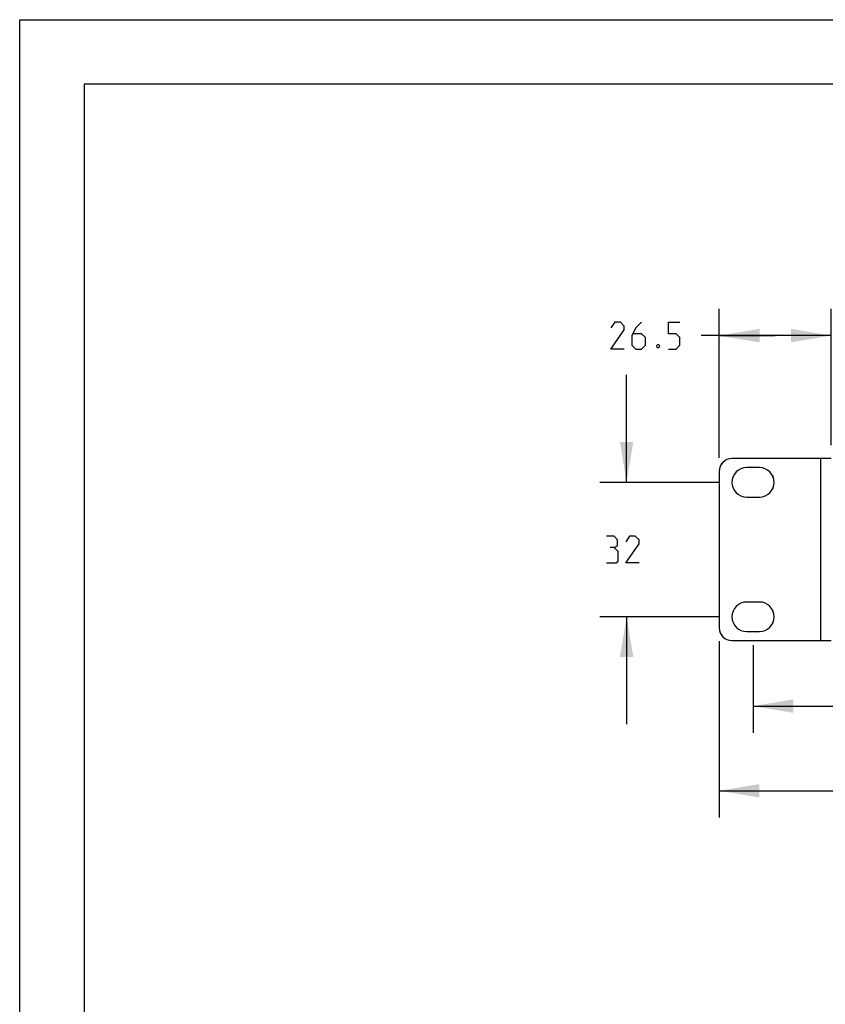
# Model space of a CAD drawing. Header units: inches. Extents: x 0 to 17, y 0 to 11.
# Tile 10 of 29: x 0 to 3.7, y 6.4 to 11. Entities that reach past the tile are written whole.
import ezdxf

# ---------------------------------------------------------------- set-up
doc = ezdxf.new("R2010")
doc.units = ezdxf.units.IN
doc.header["$LTSCALE"] = 0.935
doc.header["$MEASUREMENT"] = 0
doc.layers.get('0').update_dxf_attribs({"linetype": 'CONTINUOUS'})
doc.styles.add('TEXTSTYLE_2', font='txt', dxfattribs={"width": 0.8})
doc.dimstyles.new('DIMSTYLE_1', dxfattribs={"dimtxt": 0.125, "dimasz": 0.1875, "dimexe": 0.125, "dimexo": 0.0625, "dimgap": 0.0625, "dimtad": 0, "dimtih": 1, "dimtoh": 1, "dimdec": 0, "dimlfac": 2, "dimzin": 4, "dimdsep": 46, "dimtxsty": 'TEXTSTYLE_2', "dimblk": '_FILLED', "dimblk1": '_FILLED', "dimblk2": '_FILLED', "dimcen": 0.09, "dimazin": 1, "dimtfac": 1, "dimtofl": 0, "dimtmove": 0, "dimatfit": 3, "dimldrblk": '_FILLED', "dimfxl": 1, "dimtolj": 1, "dimtzin": 4, "dimarcsym": 0})
doc.dimstyles.new('DIMSTYLE_3', dxfattribs={"dimtxt": 0.125, "dimasz": 0.1875, "dimexe": 0.125, "dimexo": 0.0625, "dimgap": 0.0625, "dimtad": 0, "dimtih": 1, "dimtoh": 1, "dimdec": 1, "dimlfac": 2, "dimzin": 4, "dimdsep": 46, "dimtxsty": 'TEXTSTYLE_2', "dimblk": '_FILLED', "dimblk1": '_FILLED', "dimblk2": '_FILLED', "dimcen": 0.09, "dimazin": 1, "dimtfac": 1, "dimtofl": 0, "dimtmove": 0, "dimatfit": 3, "dimldrblk": '_FILLED', "dimfxl": 1, "dimtolj": 1, "dimtzin": 4, "dimarcsym": 0})

# ---------------------------------------------------------------- blocks, each defined once
blk = doc.blocks.new('_FILLED')
at = {"color": 0, "linetype": 'ByBlock'}
blk.add_solid([(0, 0), (-1, 0.167), (-1, -0.167)], dxfattribs=at)
blk = doc.blocks.new('*D1')
at = {"color": 2, "linetype": 'Continuous', "transparency": 16777216}
for p, q in [((3.2545, 8.1066), (3.2544, 7.2854)), ((12.7457, 8.1063), (12.7456, 7.2842)), ((3.2544, 7.4104), (7.7902, 7.4098)), ((12.7456, 7.4092), (8.2098, 7.4098))]:
    blk.add_line(p, q, dxfattribs=at)
at = {"color": 2, "linetype": 'Continuous', "transparency": 16777216, "xscale": 0.1875, "yscale": 0.1875, "zscale": 0.1875}
for p, rotation in [((3.2544, 7.4104), 179.9931780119), ((12.7456, 7.4092), 359.9931780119)]:
    blk.add_blockref('_FILLED', p, dxfattribs=dict(at, rotation=rotation))
at = {"color": 2, "linetype": 'Continuous', "transparency": 16777216, "insert": (8, 7.4723), "char_height": 0.125, "width": 0.441964, "attachment_point": 2, "line_spacing_factor": 0.9, "style": 'TEXTSTYLE_2'}
blk.add_mtext('{\\ftxt;\\W0.0001;\\H0.0001;\\~}{\\ftxt;\\W2.3571428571;\\H0.125; }{\\ftxt;\\W0.0001;\\H0.0001;\\~}', dxfattribs=at)
blk = doc.blocks.new('*D2')
at = {"color": 2, "linetype": 'Continuous', "transparency": 16777216}
for p, q in [((2.8238, 8.8463), (2.8238, 9.3463)), ((3.2511, 8.8463), (2.6988, 8.8463)), ((3.251, 8.2203), (2.6988, 8.2203)), ((2.8238, 8.2203), (2.8238, 7.7203))]:
    blk.add_line(p, q, dxfattribs=at)
at = {"color": 2, "linetype": 'Continuous', "transparency": 16777216, "xscale": 0.1875, "yscale": 0.1875, "zscale": 0.1875}
for p, rotation in [((2.8238, 8.8463), 270), ((2.8238, 8.2203), 90)]:
    blk.add_blockref('_FILLED', p, dxfattribs=dict(at, rotation=rotation))
at = {"color": 2, "linetype": 'Continuous', "transparency": 16777216, "insert": (2.8238, 8.5958), "char_height": 0.125, "width": 0.28125, "attachment_point": 2, "line_spacing_factor": 0.9, "style": 'TEXTSTYLE_2'}
blk.add_mtext('{\\ftxt;\\W0.0001;\\H0.0001;\\~}{\\ftxt;\\W1.5;\\H0.125; }{\\ftxt;\\W0.0001;\\H0.0001;\\~}', dxfattribs=at)
blk = doc.blocks.new('*D3')
at = {"color": 2, "linetype": 'Continuous', "transparency": 16777216}
for p, q in [((3.4119, 8.0889), (3.4119, 7.6795)), ((12.5882, 8.0886), (12.5882, 7.6795)), ((3.4119, 7.8045), (7.7903, 7.8045)), ((12.5882, 7.8045), (8.2099, 7.8045))]:
    blk.add_line(p, q, dxfattribs=at)
at = {"color": 2, "linetype": 'Continuous', "transparency": 16777216, "xscale": 0.1875, "yscale": 0.1875, "zscale": 0.1875, "rotation": 180}
blk.add_blockref('_FILLED', (3.4119, 7.8045), dxfattribs=at)
at = {"color": 2, "linetype": 'Continuous', "transparency": 16777216, "xscale": 0.1875, "yscale": 0.1875, "zscale": 0.1875}
blk.add_blockref('_FILLED', (12.5882, 7.8045), dxfattribs=at)
at = {"color": 2, "linetype": 'Continuous', "transparency": 16777216, "insert": (8.0001, 7.867), "char_height": 0.125, "width": 0.441964, "attachment_point": 2, "line_spacing_factor": 0.9, "style": 'TEXTSTYLE_2'}
blk.add_mtext('{\\ftxt;\\W0.0001;\\H0.0001;\\~}{\\ftxt;\\W2.3571428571;\\H0.125; }{\\ftxt;\\W0.0001;\\H0.0001;\\~}', dxfattribs=at)
blk = doc.blocks.new('*D6')
at = {"color": 2, "linetype": 'Continuous', "transparency": 16777216}
for p, q in [((3.2546, 8.96), (3.2546, 9.6543)), ((3.7759, 9.019), (3.7759, 9.6543)), ((3.5153, 9.5293), (3.17, 9.5293)), ((3.2546, 9.5293), (3.5153, 9.5293)), ((3.7759, 9.5293), (3.5153, 9.5293))]:
    blk.add_line(p, q, dxfattribs=at)
at = {"color": 2, "linetype": 'Continuous', "transparency": 16777216, "xscale": 0.1875, "yscale": 0.1875, "zscale": 0.1875}
for p, rotation in [((3.2546, 9.5293), 179.9931780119), ((3.7759, 9.5293), 359.9931780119)]:
    blk.add_blockref('_FILLED', p, dxfattribs=dict(at, rotation=rotation))
at = {"color": 2, "linetype": 'Continuous', "transparency": 16777216, "insert": (3.1075, 9.5918), "char_height": 0.125, "width": 0.535714, "attachment_point": 3, "line_spacing_factor": 0.9, "style": 'TEXTSTYLE_2'}
blk.add_mtext('{\\ftxt;\\W0.0001;\\H0.0001;\\~}{\\ftxt;\\W2.8571428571;\\H0.125; }{\\ftxt;\\W0.0001;\\H0.0001;\\~}', dxfattribs=at)

msp = doc.modelspace()

# ---------------------------------------------------------------- linework, layer by layer
at = {"color": 7, "linetype": 'Continuous'}
for p, q in [((0, 0), (0, 11)), ((0, 11), (17, 11)), ((0.3, 10.7), (0.3, 0.3)), ((16.7, 10.7), (0.3, 10.7)), ((3.7365, 8.9565), (3.3136, 8.9565)), ((3.7269, 8.11), (3.727, 8.9565)), ((3.7759, 8.9565), (3.7365, 8.9565)), ((3.2543, 8.8975), (3.2542, 8.1691)), ((3.2546, 8.8975), (3.2543, 8.8975)), ((3.2546, 8.8975), (3.2545, 8.1691)), ((3.4416, 8.9152), (3.3825, 8.9152)), ((3.3825, 8.7774), (3.4415, 8.7774)), ((3.4415, 8.2892), (3.3824, 8.2892)), ((3.2542, 8.1691), (3.2545, 8.1691)), ((3.3824, 8.1514), (3.4415, 8.1514)), ((3.3135, 8.1101), (3.7364, 8.11)), ((3.7364, 8.11), (3.7758, 8.11))]:
    msp.add_line(p, q, dxfattribs=at)
at = {"color": 2, "linetype": 'Continuous'}
for points in [[(2.8129, 9.4668), (2.7504, 9.4668), (2.8129, 9.5561), (2.8129, 9.574), (2.795, 9.5918), (2.7682, 9.5918), (2.7504, 9.5651)], [(2.8932, 9.5918), (2.8664, 9.5651), (2.8486, 9.5293), (2.8486, 9.4847), (2.8664, 9.4668), (2.8932, 9.4668), (2.9111, 9.4847), (2.9111, 9.5204), (2.8932, 9.5383), (2.8545, 9.5383)], [(3.0182, 9.4668), (3.0539, 9.4668), (3.0718, 9.4847), (3.0718, 9.5204), (3.0539, 9.5383), (3.0182, 9.5383), (3.0182, 9.5918), (3.0718, 9.5918)], [(2.9736, 9.4877), (2.9765, 9.4817), (2.9765, 9.4787), (2.9736, 9.4728), (2.9676, 9.4728), (2.9646, 9.4787), (2.9646, 9.4817), (2.9676, 9.4877), (2.9736, 9.4877)], [(2.7658, 8.5422), (2.7807, 8.5512), (2.7807, 8.5779), (2.7658, 8.5958), (2.7301, 8.5958)], [(2.8819, 8.4708), (2.8194, 8.4708), (2.8819, 8.5601), (2.8819, 8.5779), (2.864, 8.5958), (2.8372, 8.5958), (2.8194, 8.569)], [(2.7301, 8.4708), (2.7747, 8.4708), (2.7837, 8.4797), (2.7837, 8.5244), (2.7658, 8.5422), (2.7479, 8.5422)]]:
    msp.add_lwpolyline(points, dxfattribs=at)
at = {"color": 7, "linetype": 'Continuous'}
for centre, radius, start, end in [((3.3133, 8.8975), 0.0591, 89.9941, 179.9937), ((3.3136, 8.8975), 0.0591, 89.9941, 179.9937), ((3.3825, 8.8463), 0.0689, 89.9941, 269.9922), ((3.4413, 8.8463), 0.0689, 270.2228, 89.7635), ((3.4415, 8.8463), 0.0689, 269.9941, 89.9922), ((3.3824, 8.2203), 0.0689, 89.9941, 269.9922), ((3.4412, 8.2203), 0.0689, 270.2228, 89.7635), ((3.4415, 8.2203), 0.0689, 269.9941, 89.9922), ((3.3132, 8.1691), 0.0591, 179.9927, 269.9922), ((3.3135, 8.1691), 0.0591, 179.9927, 269.9922)]:
    msp.add_arc(centre, radius, start, end, dxfattribs=at)

# ---------------------------------------------------------------- dimensions: what is measured, and where the dimension line sits
at = {"color": 2, "linetype": 'Continuous'}
for base, p1, p2, angle, text, dimstyle, picture, middle in [((3.2546, 9.5293), (3.7759, 8.9565), (3.2546, 8.8975), 179.9932, '{\\ftxt;\\W0.0001;\\H0.0001;\\~}{\\ftxt;\\W2.8571428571;\\H0.125; }{\\ftxt;\\W0.0001;\\H0.0001;\\~}', 'DIMSTYLE_3', '*D6', (2.9111, 9.5293)), ((2.8238, 8.2203), (3.3136, 8.8463), (3.3135, 8.2203), 270, '{\\ftxt;\\W0.0001;\\H0.0001;\\~}{\\ftxt;\\W1.5;\\H0.125; }{\\ftxt;\\W0.0001;\\H0.0001;\\~}', 'DIMSTYLE_1', '*D2', (2.806, 8.5333)), ((12.7456, 7.4092), (3.2545, 8.1691), (12.7457, 8.1688), 359.9932, '{\\ftxt;\\W0.0001;\\H0.0001;\\~}{\\ftxt;\\W2.3571428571;\\H0.125; }{\\ftxt;\\W0.0001;\\H0.0001;\\~}', 'DIMSTYLE_1', '*D1', (7.9821, 7.4098))]:
    dim = msp.add_linear_dim(base=base, p1=p1, p2=p2, angle=angle, text=text, dimstyle=dimstyle, dxfattribs=at)
    dim.commit()
    dim.dimension.update_dxf_attribs({"geometry": picture, "text_midpoint": middle, "dimtype": 160})
dim = msp.add_linear_dim(base=(12.5882, 7.8045), p1=(3.4119, 8.1514), p2=(12.5882, 8.1511), text='{\\ftxt;\\W0.0001;\\H0.0001;\\~}{\\ftxt;\\W2.3571428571;\\H0.125; }{\\ftxt;\\W0.0001;\\H0.0001;\\~}', dimstyle='DIMSTYLE_1', dxfattribs=at)
dim.commit()
dim.dimension.update_dxf_attribs({"geometry": '*D3', "text_midpoint": (7.9822, 7.8045), "dimtype": 160})

doc.saveas('drawing.dxf')
